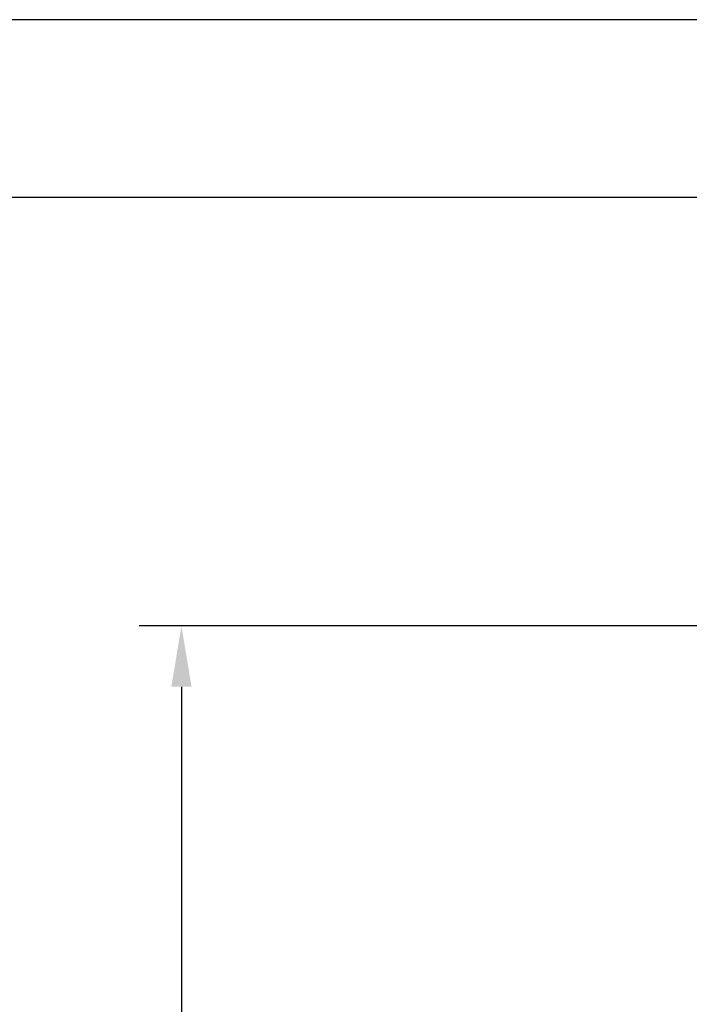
# Model space of a CAD drawing. Header units: millimetres. Extents: x 14462 to 14904, y 138 to 762.
# Tile 13 of 30: x 14559 to 14589, y 719 to 762. Entities that reach past the tile are written whole.
import ezdxf

# ---------------------------------------------------------------- set-up
doc = ezdxf.new("R2010")
doc.units = ezdxf.units.MM
doc.header["$LTSCALE"] = 0.3
doc.layers.add('外框', color=7, linetype='Continuous', lineweight=30)
doc.layers.add('标注', color=1, linetype='Continuous', lineweight=18)
doc.styles.get("Standard").update_dxf_attribs({"font": 'txt.shx', "width": 0.67, "oblique": 5, "bigfont": 'gbcbig.shx'})
doc.dimstyles.new('1.5', dxfattribs={"dimscale": 1.5, "dimtxt": 2.5, "dimasz": 1.8, "dimexe": 1.25, "dimexo": 0.625, "dimtad": 1, "dimdsep": 46, "dimtxsty": 'Standard', "dimcen": 1.8, "dimadec": 0, "dimazin": 0, "dimtfac": 1, "dimtmove": 0, "dimatfit": 3, "dimfxl": 0, "dimarcsym": 0})

# ---------------------------------------------------------------- blocks, each defined once
blk = doc.blocks.new('Y')
at = {"lineweight": 30}
for points in [[(-3857.435, 2213.991), (-4154.435, 2213.991), (-4154.435, 2003.969)], [(-4136.757, 2009.273), (-4136.757, 2208.687), (-3862.739, 2208.687)]]:
    blk.add_lwpolyline(points, dxfattribs=at)
blk = doc.blocks.new('W')
blk.add_blockref('Y', (0, 0))
blk = doc.blocks.new('*D204')
at = {"layer": 'Defpoints', "color": 0}
for p in [(14610.841, 735.4), (14566.031, 598.905), (14615.841, 598.905)]:
    blk.add_point(p, dxfattribs=at)
at = {"layer": '标注', "color": 0, "lineweight": -2}
for p, q in [((14609.904, 735.4), (14564.156, 735.4)), ((14566.031, 732.7), (14566.031, 601.605)), ((14614.904, 598.905), (14564.156, 598.905))]:
    blk.add_line(p, q, dxfattribs=at)
at = {"layer": '标注', "color": 0}
for points in [[(14565.581, 732.7), (14566.481, 732.7), (14566.031, 735.4)], [(14565.581, 601.605), (14566.481, 601.605), (14566.031, 598.905)]]:
    blk.add_solid(points, dxfattribs=at)
at = {"layer": '标注', "color": 0, "insert": (14563.218, 666.653), "char_height": 3.75, "attachment_point": 5, "rotation": 90}
blk.add_mtext('136.5', dxfattribs=at)

msp = doc.modelspace()

# ---------------------------------------------------------------- block references
at = {"layer": '外框', "lineweight": 25, "xscale": 1.487159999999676, "yscale": 1.487160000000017, "zscale": 1.48716}
msp.add_blockref('W', (20640.217, -2530.237), dxfattribs=at)

# ---------------------------------------------------------------- dimensions: what is measured, and where the dimension line sits
at = {"layer": '标注'}
dim = msp.add_linear_dim(base=(14566.0308, 598.9052), p1=(14610.8412, 735.4005), p2=(14615.8412, 598.9052), angle=90, dimstyle='1.5', dxfattribs=at)
dim.commit()
dim.dimension.update_dxf_attribs({"geometry": '*D204', "text_midpoint": (14566.0308, 666.6528), "dimtype": 160})

doc.saveas('drawing.dxf')
